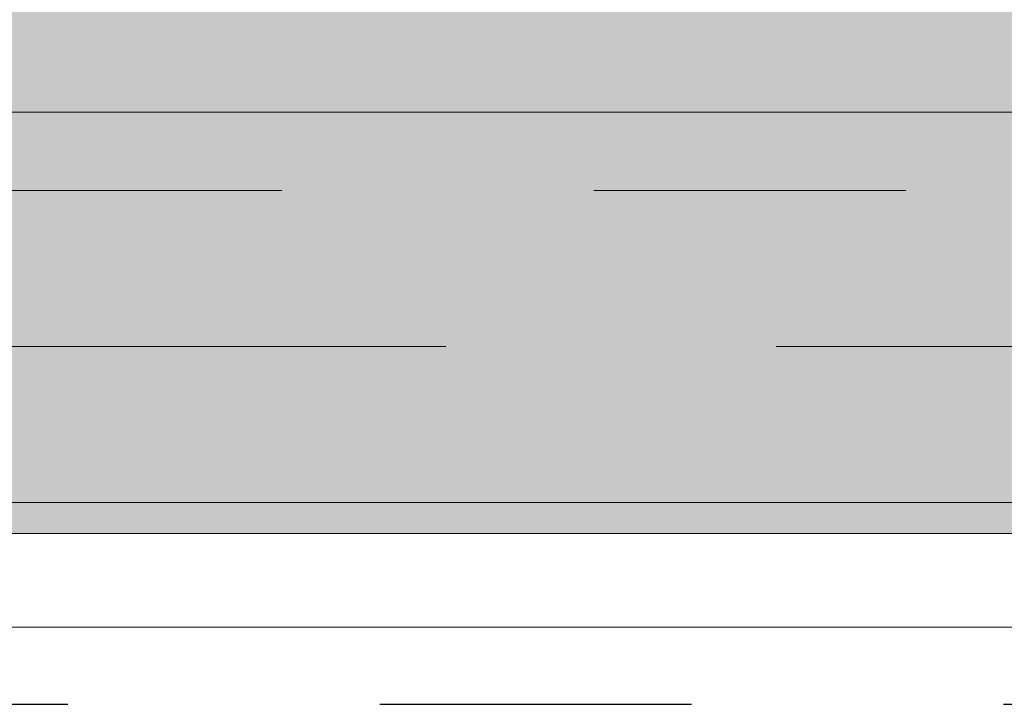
# Model space of a CAD drawing. Header units: metres. Extents: x -3.6 to 84.5, y -11 to 16.8.
# Tile 238 of 256: x 40.596 to 40.912, y 5.735 to 5.955. Entities that reach past the tile are written whole.
import ezdxf

# ---------------------------------------------------------------- set-up
doc = ezdxf.new("R2010")
doc.units = ezdxf.units.M
doc.header["$MEASUREMENT"] = 0
for name, pattern in [('Achse', [0.2, 0.1, -0.05, 0, -0.05]), ('Strichlinie doppelt', [0.546806, 0.264583, -0.105833, 0.070556, -0.105833]), ('Strichlinie eng', [0.115, 0.075, -0.04]), ('Wipeout_Contour', [1, 0, -1])]:
    doc.linetypes.add(name, pattern=pattern)
for name, color, linetype in [('301 - Elemente.Linie', 7, 'Continuous'), ('451 - Universal.Achsen Raster', 7, 'Continuous'), ('605 - Struktur.Wand Innen', 7, 'Continuous'), ('608 - Struktur.Träger', 7, 'Continuous'), ('Neubau_653 - Abdeckung.TB Verkofferung', 7, 'Continuous')]:
    doc.layers.add(name, color=color, linetype=linetype)

msp = doc.modelspace()

# ---------------------------------------------------------------- linework, layer by layer
at = {"layer": '301 - Elemente.Linie', "color": 1, "linetype": 'Strichlinie eng', "lineweight": 25, "flags": 128}
msp.add_lwpolyline([(40.31135, 5.73527), (47.16999, 5.73527)], dxfattribs=at)
at = {"layer": 'Neubau_653 - Abdeckung.TB Verkofferung', "color": 1, "linetype": 'Continuous', "lineweight": 9}
msp.add_line((40.37498, 5.75998), (42.09999, 5.75998), dxfattribs=at)

# ---------------------------------------------------------------- next in the draw order: wipeouts: each hides what was drawn before it
at = {"color": 254, "linetype": 'Wipeout_Contour', "lineweight": 0, "ltscale": 166.603957}
msp.add_wipeout([(42.09999, 5.925), (40.37498, 5.925), (40.37498, 5.76), (42.09999, 5.76)], dxfattribs=at).dxf.layer = '605 - Struktur.Wand Innen'

# ---------------------------------------------------------------- next in the draw order: hatches: boundary and pattern name
at = {"layer": '608 - Struktur.Träger', "linetype": 'Continuous', "lineweight": 0, "true_color": 0x000000}
h = msp.add_hatch(dxfattribs=at)
h.set_pattern_fill('Beton__Stahlbeton_0001', color=18, style=0, pattern_type=2)
h.set_pattern_definition([(45, (0, 0), (-0.08485281, 0.08485281), []), (45, (-0.04243, 0.04243), (-0.08485281, 0.08485281), [0.09, -0.03])])
h.paths.add_polyline_path([(0.68999, 5.99998), (0.37999, 5.99998), (0.37999, 5.79998), (0.68999, 5.79998), (7.56999, 5.79998), (7.88999, 5.79998), (11.16999, 5.79998), (11.48999, 5.79998), (18.36999, 5.79998), (18.68999, 5.79998), (22.06, 5.79998), (22.19, 5.79998), (25.56999, 5.79998), (25.88999, 5.79998), (32.76999, 5.79998), (33.08999, 5.79998), (36.465, 5.79998), (36.605, 5.79998), (39.96999, 5.79998), (40.28999, 5.79998), (47.16999, 5.79998), (47.48999, 5.79998), (50.85, 5.79998), (51.02, 5.79998), (54.36999, 5.79998), (54.68999, 5.79998), (58.07, 5.79998), (58.205, 5.79998), (61.56999, 5.79998), (61.87999, 5.79998), (61.87999, 5.99998), (61.56999, 5.99998), (54.68999, 5.99998), (54.36999, 5.99998), (50.9625, 5.99998), (50.8975, 5.99998), (47.48999, 5.99998), (47.16999, 5.99998), (40.28999, 5.99998), (39.96999, 5.99998), (33.08999, 5.99998), (25.56999, 5.99998), (18.68999, 5.99998), (18.36999, 5.99998), (14.94502, 5.99998), (14.88002, 5.99998), (11.48999, 5.99998), (11.16999, 5.99998), (7.88999, 5.99998), (7.56999, 5.99998)])
h = msp.add_hatch(dxfattribs=at)
h.set_pattern_fill('Gips_0001', color=18, style=0, pattern_type=2)
h.set_pattern_definition([(45, (0, 0), (-0.01767767, 0.01767767), [0, -0.025])])
h.paths.add_polyline_path([(40.28999, 5.78998), (47.16999, 5.78998), (47.16999, 5.79998), (40.28999, 5.79998)])

# ---------------------------------------------------------------- next in the draw order: linework, layer by layer
at = {"layer": '451 - Universal.Achsen Raster', "color": 160, "linetype": 'Strichlinie doppelt', "lineweight": 9, "true_color": 0x3232ff}
msp.add_line((64.93503, 5.84998), (-3.175, 5.84998), dxfattribs=at)
at = {"layer": '605 - Struktur.Wand Innen', "color": 7, "linetype": 'Continuous', "lineweight": 13, "flags": 128}
for points in [[(43.535, 5.925), (40.28999, 5.925)], [(40.37498, 5.76), (42.09999, 5.76)]]:
    msp.add_lwpolyline(points, dxfattribs=at)
at = {"layer": '608 - Struktur.Träger', "color": 7, "linetype": 'Achse', "lineweight": 9}
msp.add_line((0.37999, 5.89998), (61.87999, 5.89998), dxfattribs=at)
at = {"layer": '608 - Struktur.Träger', "color": 7, "linetype": 'Continuous', "lineweight": 13}
msp.add_line((0.37999, 5.78998), (61.87999, 5.78998), dxfattribs=at)
at = {"layer": '608 - Struktur.Träger', "color": 7, "linetype": 'Continuous', "lineweight": 5}
msp.add_line((47.16999, 5.78998), (40.28999, 5.78998), dxfattribs=at)
at = {"layer": '608 - Struktur.Träger', "color": 7, "linetype": 'Continuous', "lineweight": 13, "flags": 128}
msp.add_lwpolyline([(50.85, 5.79998), (47.48999, 5.79998), (47.16999, 5.79998), (40.28999, 5.79998), (39.96999, 5.79998), (36.605, 5.79998), (36.465, 5.79998), (33.08999, 5.79998), (32.76999, 5.79998), (25.88999, 5.79998), (25.56999, 5.79998), (22.19, 5.79998), (22.06, 5.79998), (18.68999, 5.79998), (18.36999, 5.79998), (11.48999, 5.79998), (11.16999, 5.79998), (7.88999, 5.79998), (7.56999, 5.79998), (0.68999, 5.79998), (0.37999, 5.79998)], dxfattribs=at)

doc.saveas('drawing.dxf')
